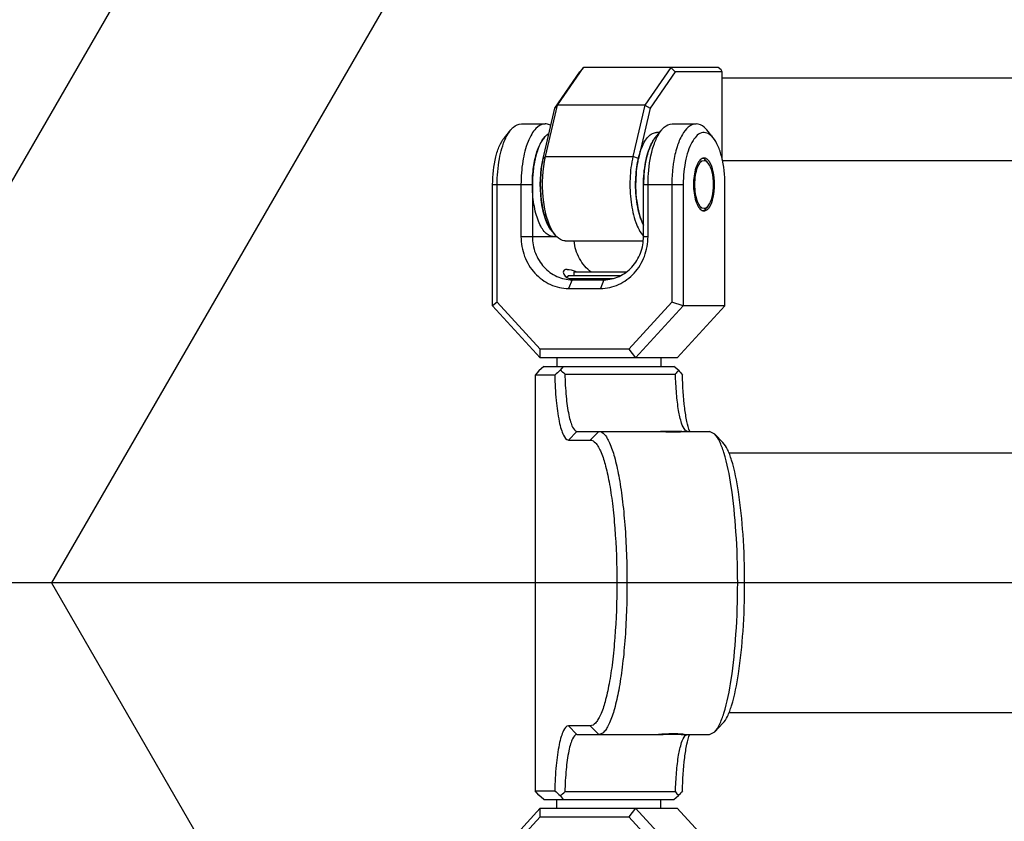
# Model space of a CAD drawing. Header units: millimetres. Extents: x -491 to 2059, y -393 to 795.
# Tile 128 of 256: x -190 to -179, y 67 to 76. Entities that reach past the tile are written whole.
import ezdxf

# ---------------------------------------------------------------- set-up
doc = ezdxf.new("R2010")
doc.units = ezdxf.units.MM
doc.header["$LTSCALE"] = 462.55
doc.layers.get('0').update_dxf_attribs({"linetype": 'CONTINUOUS'})
for name, color, linetype in [('2ND_ARM_V2_PITCH_ABL217', 7, 'CONTINUOUS'), ('A2200202_ABL225', 7, 'CONTINUOUS'), ('A2300201_ABL220', 7, 'CONTINUOUS'), ('A2400201_ABL276', 7, 'CONTINUOUS'), ('A2410102_ABL277', 7, 'CONTINUOUS'), ('CSHCS-BR-M4-12_203_PBL230', 7, 'CONTINUOUS'), ('DR1SM11A1001_ABL10', 7, 'CONTINUOUS'), ('DR1SM11P1003_PBL11', 7, 'CONTINUOUS'), ('FWSRM-D10-V4-E2-T2_5_PBL244', 7, 'CONTINUOUS'), ('M2200201_PBL226', 7, 'CONTINUOUS'), ('M2200301_PBL292', 7, 'CONTINUOUS'), ('M2300101_PBL218', 7, 'CONTINUOUS'), ('M2300101_PBL219', 7, 'CONTINUOUS'), ('M2300201_PBL221', 7, 'CONTINUOUS'), ('M2300301_PBL307', 7, 'CONTINUOUS'), ('M2300602_PBL242', 7, 'CONTINUOUS'), ('M2410102_PBL278', 7, 'CONTINUOUS'), ('new_view_13_VBL9', 7, 'CONTINUOUS'), ('WFM_0608_06_2_PBL227', 7, 'CONTINUOUS'), ('WFM_0608_06_2_PBL228', 7, 'CONTINUOUS'), ('WFM_0608_06_2_PBL301', 7, 'CONTINUOUS'), ('WFM_0608_06_2_PBL308', 7, 'CONTINUOUS')]:
    doc.layers.add(name, color=color, linetype=linetype)

# ---------------------------------------------------------------- blocks, each defined once
blk = doc.blocks.new('DR1SM11P1003_PBL11', base_point=(3427.1, 4535.258))
at = {"layer": 'DR1SM11P1003_PBL11', "color": 7}
for p, q in [((3087.235, 4808.319), (2989.047, 4638.254)), ((3106.308, 4786.955), (3012.752, 4624.912)), ((3012.752, 4624.912), (2981.344, 4624.912)), ((3012.752, 4624.912), (3106.308, 4462.868))]:
    blk.add_line(p, q, dxfattribs=at)
blk = doc.blocks.new('DR1SM11A1001_ABL10', base_point=(3427.1, 4535.26))
at = {"layer": 'DR1SM11P1003_PBL11'}
blk.add_blockref('DR1SM11P1003_PBL11', (3427.1, 4535.26), dxfattribs=at)
blk = doc.blocks.new('M2300101_PBL218', base_point=(3077.05, 4585.41))
at = {"layer": 'M2300101_PBL218', "color": 7}
for p, q in [((3069.15, 4598.91), (3063.65, 4592.91)), ((3069.13, 4597.91), (3069.15, 4598.91)), ((3069.15, 4598.91), (3084.95, 4598.91)), ((3080.15, 4598.91), (3079.37, 4597.91)), ((3085.65, 4592.91), (3080.15, 4598.91)), ((3084.95, 4598.91), (3090.45, 4592.91)), ((3069.13, 4597.91), (3064.17, 4592.5)), ((3069.13, 4597.91), (3079.37, 4597.91)), ((3084.33, 4592.5), (3079.37, 4597.91)), ((3063.65, 4578.91), (3063.65, 4592.91)), ((3063.65, 4592.91), (3064.17, 4592.5)), ((3064.17, 4578.91), (3064.17, 4592.5)), ((3084.33, 4592.5), (3085.65, 4592.91)), ((3084.33, 4592.5), (3084.33, 4578.91)), ((3085.65, 4592.91), (3085.65, 4578.91)), ((3085.65, 4592.91), (3090.45, 4592.91)), ((3090.45, 4578.91), (3090.45, 4592.91)), ((3076.08, 4590.91), (3072.42, 4590.91)), ((3076.48, 4589.91), (3072.82, 4589.91)), ((3066.92, 4584.91), (3066.92, 4578.91)), ((3068.23, 4584.91), (3068.23, 4578.91)), ((3081.06, 4578.91), (3081.06, 4584.91)), ((3081.58, 4578.91), (3081.58, 4584.91)), ((3065, 4573.51), (3065.74, 4572.61)), ((3082.42, 4573.51), (3083.16, 4572.61)), ((3089.09, 4573.51), (3088.35, 4572.61)), ((3069.72, 4571.91), (3066.97, 4571.91)), ((3087.13, 4571.91), (3084.38, 4571.91))]:
    blk.add_line(p, q, dxfattribs=at)
at = {"layer": 'M2300101_PBL218', "color": 2}
for p, q in [((3072.82, 4589.91), (3072.42, 4590.91)), ((3076.48, 4589.91), (3076.08, 4590.91)), ((3070.63, 4584.91), (3066.92, 4584.91)), ((3081.06, 4584.91), (3081.58, 4584.91)), ((3063.65, 4578.91), (3068.23, 4578.91)), ((3081.06, 4578.91), (3085.65, 4578.91))]:
    blk.add_line(p, q, dxfattribs=at)
at = {"layer": 'M2300101_PBL218', "color": 7}
for centre, radius, start, end in [((3073.2, 4587.8), 2.11, 100.6818, 102.8933), ((3082.86, 4578.9), 14.63, 179.966, 185.8232), ((3081.93, 4578.82), 13.7, 185.8607, 186.2114), ((3078.83, 4578.29), 10.54, 192.5592, 193.2238), ((3075.11, 4577.14), 6.65, 201.0841, 202.2191), ((3072.22, 4575.65), 3.39, 213.5347, 215.5441), ((3070.85, 4574.37), 1.51, 234.1746, 237.8617), ((3070.78, 4574.26), 1.38, 237.869, 241.4436)]:
    blk.add_arc(centre, radius, start, end, dxfattribs=at)
for points, knots in [([(3072.42, 4590.91), (3071.7, 4590.91), (3070.23, 4590.59), (3068.4, 4589.23), (3067.19, 4587.24), (3066.92, 4585.69), (3066.92, 4584.91)], [0, 0, 0, 0, 0.239879, 0.485783, 0.74001, 1, 1, 1, 1]), ([(3081.58, 4584.91), (3081.58, 4585.69), (3081.3, 4587.24), (3080.1, 4589.23), (3078.27, 4590.59), (3076.8, 4590.91), (3076.08, 4590.91)], [0, 0, 0, 0, 0.25999, 0.514217, 0.760121, 1, 1, 1, 1]), ([(3072.82, 4589.91), (3072.22, 4589.91), (3070.99, 4589.64), (3069.47, 4588.51), (3068.46, 4586.85), (3068.23, 4585.56), (3068.23, 4584.91)], [0, 0, 0, 0, 0.239879, 0.485783, 0.74001, 1, 1, 1, 1]), ([(3071.8, 4589.05), (3071.8, 4589.12), (3071.93, 4589.55), (3072.39, 4589.78), (3072.73, 4589.85)], [0, 0, 0, 0, 0.18324, 1, 1, 1, 1]), ([(3081.06, 4584.91), (3081.06, 4585.56), (3080.83, 4586.85), (3079.83, 4588.51), (3078.31, 4589.64), (3077.08, 4589.91), (3076.48, 4589.91)], [0, 0, 0, 0, 0.25999, 0.514217, 0.760121, 1, 1, 1, 1]), ([(3072.24, 4588.71), (3072.12, 4588.71), (3071.89, 4588.74), (3071.8, 4588.96), (3071.8, 4589.05)], [0, 0, 0, 0, 0.564831, 1, 1, 1, 1]), ([(3073.38, 4589.01), (3073.26, 4588.97), (3072.9, 4588.84), (3072.51, 4588.71), (3072.24, 4588.71)], [0, 0, 0, 0, 0.304386, 1, 1, 1, 1]), ([(3073.06, 4585.42), (3073.12, 4586.13), (3073.53, 4587.52), (3074.48, 4588.63), (3075.03, 4589.04)], [0, 0, 0, 0, 0.507826, 1, 1, 1, 1]), ([(3086.83, 4578.91), (3086.83, 4579.56), (3086.93, 4580.48), (3087.35, 4581.48), (3087.65, 4581.82), (3087.81, 4581.9)], [0, 0, 0, 0, 0.601846, 0.833243, 1, 1, 1, 1]), ([(3088.68, 4581.52), (3088.9, 4581.19), (3089.18, 4580.31), (3089.27, 4579.41), (3089.27, 4578.91)], [0, 0, 0, 0, 0.441622, 1, 1, 1, 1]), ([(3065, 4573.51), (3064.77, 4573.79), (3064.37, 4574.51), (3063.8, 4576.31), (3063.65, 4577.84), (3063.65, 4578.91)], [0, 0, 0, 0, 0.192445, 0.431857, 1, 1, 1, 1]), ([(3065.16, 4573.56), (3064.8, 4574.32), (3064.32, 4576.1), (3064.17, 4577.92), (3064.17, 4578.91)], [0, 0, 0, 0, 0.458761, 1, 1, 1, 1]), ([(3066.92, 4578.91), (3066.92, 4578.7), (3066.93, 4577.85), (3067.01, 4577.01), (3067.1, 4576.39)], [0, 0, 0, 0, 0.254229, 1, 1, 1, 1]), ([(3081.95, 4574.27), (3081.63, 4574.92), (3081.2, 4576.47), (3081.06, 4578.05), (3081.06, 4578.91)], [0, 0, 0, 0, 0.457173, 1, 1, 1, 1]), ([(3082.24, 4574.39), (3082.13, 4574.72), (3081.72, 4576.19), (3081.58, 4577.73), (3081.58, 4578.91)], [0, 0, 0, 0, 0.227413, 1, 1, 1, 1]), ([(3084.33, 4578.91), (3084.33, 4578.02), (3084.46, 4576.33), (3084.93, 4574.37), (3085.53, 4573.12), (3086.09, 4572.32), (3086.73, 4571.91), (3087.13, 4571.91)], [0, 0, 0, 0, 0.33547, 0.628879, 0.749766, 0.850615, 1, 1, 1, 1]), ([(3085.65, 4578.91), (3085.65, 4577.94), (3085.77, 4576.54), (3086.26, 4574.83), (3086.77, 4573.71), (3087.6, 4572.8), (3088.6, 4572.99), (3088.93, 4573.32), (3089.09, 4573.51)], [0, 0, 0, 0, 0.361434, 0.518775, 0.650721, 0.831337, 0.90722, 1, 1, 1, 1]), ([(3087.81, 4575.92), (3087.65, 4576), (3087.35, 4576.34), (3086.93, 4577.34), (3086.83, 4578.26), (3086.83, 4578.91)], [0, 0, 0, 0, 0.166757, 0.398154, 1, 1, 1, 1]), ([(3089.27, 4578.91), (3089.27, 4578.41), (3089.18, 4577.51), (3088.9, 4576.63), (3088.68, 4576.3)], [0, 0, 0, 0, 0.558378, 1, 1, 1, 1]), ([(3089.09, 4573.51), (3089.32, 4573.79), (3089.72, 4574.51), (3090.3, 4576.31), (3090.45, 4577.84), (3090.45, 4578.91)], [0, 0, 0, 0, 0.192445, 0.431857, 1, 1, 1, 1]), ([(3068.32, 4577.34), (3068.33, 4577.22), (3068.38, 4576.77), (3068.46, 4576.32), (3068.54, 4575.99)], [0, 0, 0, 0, 0.257366, 1, 1, 1, 1]), ([(3067.1, 4576.39), (3067.2, 4575.77), (3067.46, 4574.64), (3068.08, 4573.01), (3069.05, 4571.91), (3069.72, 4571.91)], [0, 0, 0, 0, 0.343988, 0.63081, 1, 1, 1, 1]), ([(3068.56, 4575.87), (3068.59, 4575.77), (3068.68, 4575.39), (3068.8, 4575.02), (3068.91, 4574.75)], [0, 0, 0, 0, 0.262648, 1, 1, 1, 1]), ([(3068.95, 4574.62), (3068.99, 4574.54), (3069.11, 4574.25), (3069.26, 4573.97), (3069.39, 4573.77)], [0, 0, 0, 0, 0.268608, 1, 1, 1, 1]), ([(3069.46, 4573.68), (3069.5, 4573.62), (3069.65, 4573.43), (3069.82, 4573.25), (3069.97, 4573.15)], [0, 0, 0, 0, 0.273183, 1, 1, 1, 1]), ([(3082.42, 4573.51), (3082.37, 4573.57), (3082.19, 4573.8), (3082.05, 4574.06), (3081.95, 4574.27)], [0, 0, 0, 0, 0.229573, 1, 1, 1, 1]), ([(3082.57, 4573.56), (3082.54, 4573.63), (3082.42, 4573.9), (3082.32, 4574.17), (3082.24, 4574.39)], [0, 0, 0, 0, 0.238573, 1, 1, 1, 1]), ([(3065.74, 4572.61), (3065.69, 4572.68), (3065.47, 4572.98), (3065.28, 4573.3), (3065.16, 4573.56)], [0, 0, 0, 0, 0.228344, 1, 1, 1, 1]), ([(3066.97, 4571.91), (3066.86, 4571.91), (3066.38, 4571.98), (3065.98, 4572.33), (3065.74, 4572.61)], [0, 0, 0, 0, 0.221512, 1, 1, 1, 1]), ([(3083.16, 4572.61), (3083.1, 4572.68), (3082.88, 4572.98), (3082.7, 4573.3), (3082.57, 4573.56)], [0, 0, 0, 0, 0.228344, 1, 1, 1, 1]), ([(3084.38, 4571.91), (3084.27, 4571.91), (3083.79, 4571.98), (3083.4, 4572.33), (3083.16, 4572.61)], [0, 0, 0, 0, 0.221512, 1, 1, 1, 1]), ([(3087.13, 4571.91), (3087.24, 4571.91), (3087.72, 4571.98), (3088.11, 4572.33), (3088.35, 4572.61)], [0, 0, 0, 0, 0.221512, 1, 1, 1, 1]), ([(3069.72, 4571.91), (3069.88, 4571.91), (3070.1, 4571.96), (3070.3, 4572.06), (3070.35, 4572.09)], [0, 0, 0, 0, 0.735504, 1, 1, 1, 1])]:
    blk.add_open_spline(points, degree=3, knots=knots, dxfattribs=at)
for points in [[(3072.81, 4589.87), (3072.96, 4589.9), (3073.12, 4589.91), (3073.27, 4589.91)], [(3087.81, 4581.9), (3087.84, 4581.92), (3087.87, 4581.93), (3087.9, 4581.94)], [(3087.9, 4581.94), (3087.95, 4581.95), (3088, 4581.96), (3088.05, 4581.96)], [(3088.05, 4581.96), (3088.16, 4581.96), (3088.28, 4581.92), (3088.38, 4581.85)], [(3088.38, 4581.85), (3088.4, 4581.83), (3088.43, 4581.81), (3088.46, 4581.79)], [(3088.46, 4581.79), (3088.54, 4581.71), (3088.61, 4581.62), (3088.68, 4581.52)], [(3087.9, 4575.88), (3087.87, 4575.89), (3087.84, 4575.91), (3087.81, 4575.92)], [(3088.38, 4575.97), (3088.28, 4575.91), (3088.16, 4575.86), (3088.05, 4575.86)], [(3088.46, 4576.04), (3088.43, 4576.02), (3088.4, 4575.99), (3088.38, 4575.97)], [(3088.68, 4576.3), (3088.61, 4576.2), (3088.54, 4576.11), (3088.46, 4576.04)], [(3088.05, 4575.86), (3088, 4575.86), (3087.95, 4575.87), (3087.9, 4575.88)]]:
    blk.add_open_spline(points, degree=3, dxfattribs=at)
blk = doc.blocks.new('M2300101_PBL219', base_point=(3077.05, 4664.41))
at = {"layer": 'M2300101_PBL219', "color": 7}
for p, q in [((3065, 4676.31), (3065.74, 4677.21)), ((3066.97, 4677.91), (3069.72, 4677.91)), ((3082.42, 4676.31), (3083.16, 4677.21)), ((3084.38, 4677.91), (3087.13, 4677.91)), ((3089.09, 4676.31), (3088.35, 4677.21)), ((3063.65, 4656.91), (3063.65, 4670.91)), ((3064.17, 4657.33), (3064.17, 4670.91)), ((3066.92, 4670.91), (3066.92, 4664.91)), ((3068.23, 4670.91), (3068.23, 4664.91)), ((3081.06, 4664.91), (3081.06, 4670.91)), ((3081.58, 4664.91), (3081.58, 4670.91)), ((3084.33, 4670.91), (3084.33, 4657.33)), ((3085.65, 4670.91), (3085.65, 4656.91)), ((3090.45, 4656.91), (3090.45, 4670.91)), ((3072.42, 4658.91), (3076.08, 4658.91)), ((3072.82, 4659.91), (3076.48, 4659.91)), ((3064.17, 4657.33), (3063.65, 4656.91)), ((3063.65, 4656.91), (3069.15, 4650.91)), ((3064.17, 4657.33), (3069.13, 4651.91)), ((3079.37, 4651.91), (3084.33, 4657.33)), ((3080.15, 4650.91), (3085.65, 4656.91)), ((3085.65, 4656.91), (3084.33, 4657.33)), ((3090.45, 4656.91), (3084.95, 4650.91)), ((3090.45, 4656.91), (3085.65, 4656.91)), ((3069.15, 4650.91), (3069.13, 4651.91)), ((3079.37, 4651.91), (3069.13, 4651.91)), ((3084.95, 4650.91), (3069.15, 4650.91)), ((3079.37, 4651.91), (3080.15, 4650.91))]:
    blk.add_line(p, q, dxfattribs=at)
at = {"layer": 'M2300101_PBL219', "color": 2}
for p, q in [((3063.65, 4670.91), (3068.23, 4670.91)), ((3081.06, 4670.91), (3085.65, 4670.91)), ((3066.92, 4664.91), (3070.63, 4664.91)), ((3081.06, 4664.91), (3081.58, 4664.91)), ((3072.82, 4659.91), (3072.42, 4658.91)), ((3076.48, 4659.91), (3076.08, 4658.91))]:
    blk.add_line(p, q, dxfattribs=at)
at = {"layer": 'M2300101_PBL219', "color": 7}
for centre, radius, start, end in [((3072.22, 4674.18), 3.39, 144.4596, 146.468), ((3070.85, 4675.45), 1.51, 122.1307, 125.8332), ((3070.78, 4675.57), 1.38, 118.5563, 122.123), ((3075.11, 4672.69), 6.65, 157.788, 158.9133), ((3078.83, 4671.54), 10.54, 166.785, 167.43), ((3082.86, 4670.92), 14.63, 174.1667, 180.0342), ((3081.93, 4671.01), 13.7, 173.7936, 174.1289), ((3073.2, 4662.03), 2.11, 257.1081, 259.3183)]:
    blk.add_arc(centre, radius, start, end, dxfattribs=at)
for points, knots in [([(3065.16, 4676.26), (3065.2, 4676.35), (3065.37, 4676.68), (3065.57, 4677), (3065.74, 4677.21)], [0, 0, 0, 0, 0.272057, 1, 1, 1, 1]), ([(3065.74, 4677.21), (3065.83, 4677.32), (3066.16, 4677.67), (3066.63, 4677.91), (3066.97, 4677.91)], [0, 0, 0, 0, 0.293984, 1, 1, 1, 1]), ([(3069.72, 4677.91), (3069.32, 4677.91), (3068.68, 4677.51), (3068.11, 4676.7), (3067.52, 4675.45), (3067.04, 4673.49), (3066.92, 4671.81), (3066.92, 4670.91)], [0, 0, 0, 0, 0.149385, 0.250234, 0.371121, 0.66453, 1, 1, 1, 1]), ([(3070.35, 4677.73), (3070.3, 4677.76), (3070.1, 4677.86), (3069.88, 4677.91), (3069.72, 4677.91)], [0, 0, 0, 0, 0.264496, 1, 1, 1, 1]), ([(3082.57, 4676.26), (3082.62, 4676.35), (3082.78, 4676.68), (3082.99, 4677), (3083.16, 4677.21)], [0, 0, 0, 0, 0.272057, 1, 1, 1, 1]), ([(3083.16, 4677.21), (3083.25, 4677.32), (3083.57, 4677.67), (3084.04, 4677.91), (3084.38, 4677.91)], [0, 0, 0, 0, 0.293984, 1, 1, 1, 1]), ([(3087.13, 4677.91), (3086.46, 4677.91), (3085.49, 4676.81), (3084.87, 4675.18), (3084.61, 4674.05), (3084.52, 4673.44)], [0, 0, 0, 0, 0.36919, 0.656012, 1, 1, 1, 1]), ([(3088.35, 4677.21), (3088.26, 4677.32), (3087.94, 4677.67), (3087.47, 4677.91), (3087.13, 4677.91)], [0, 0, 0, 0, 0.293984, 1, 1, 1, 1]), ([(3063.65, 4670.91), (3063.65, 4671.98), (3063.8, 4673.51), (3064.37, 4675.31), (3064.77, 4676.03), (3065, 4676.31)], [0, 0, 0, 0, 0.568143, 0.807555, 1, 1, 1, 1]), ([(3064.17, 4670.91), (3064.17, 4671.9), (3064.32, 4673.72), (3064.8, 4675.5), (3065.16, 4676.26)], [0, 0, 0, 0, 0.541239, 1, 1, 1, 1]), ([(3069.39, 4676.05), (3069.35, 4675.99), (3069.18, 4675.72), (3069.05, 4675.43), (3068.95, 4675.2)], [0, 0, 0, 0, 0.231447, 1, 1, 1, 1]), ([(3069.97, 4676.68), (3069.92, 4676.64), (3069.73, 4676.49), (3069.57, 4676.3), (3069.46, 4676.15)], [0, 0, 0, 0, 0.228446, 1, 1, 1, 1]), ([(3081.95, 4675.56), (3081.98, 4675.63), (3082.12, 4675.89), (3082.28, 4676.14), (3082.42, 4676.31)], [0, 0, 0, 0, 0.270814, 1, 1, 1, 1]), ([(3082.24, 4675.44), (3082.27, 4675.51), (3082.37, 4675.79), (3082.48, 4676.06), (3082.57, 4676.26)], [0, 0, 0, 0, 0.261307, 1, 1, 1, 1]), ([(3089.09, 4676.31), (3088.93, 4676.5), (3088.6, 4676.83), (3087.6, 4677.03), (3086.77, 4676.12), (3086.26, 4674.99), (3085.77, 4673.29), (3085.65, 4671.89), (3085.65, 4670.91)], [0, 0, 0, 0, 0.09278, 0.168663, 0.349279, 0.481225, 0.638566, 1, 1, 1, 1]), ([(3090.45, 4670.91), (3090.45, 4671.98), (3090.3, 4673.51), (3089.72, 4675.31), (3089.32, 4676.03), (3089.09, 4676.31)], [0, 0, 0, 0, 0.568143, 0.807555, 1, 1, 1, 1]), ([(3068.91, 4675.08), (3068.87, 4674.99), (3068.74, 4674.62), (3068.63, 4674.24), (3068.56, 4673.95)], [0, 0, 0, 0, 0.236885, 1, 1, 1, 1]), ([(3081.06, 4670.91), (3081.06, 4671.77), (3081.2, 4673.36), (3081.63, 4674.91), (3081.95, 4675.56)], [0, 0, 0, 0, 0.542827, 1, 1, 1, 1]), ([(3081.58, 4670.91), (3081.58, 4671.32), (3081.64, 4672.85), (3081.88, 4674.38), (3082.24, 4675.44)], [0, 0, 0, 0, 0.267024, 1, 1, 1, 1]), ([(3068.54, 4673.83), (3068.51, 4673.73), (3068.42, 4673.28), (3068.35, 4672.83), (3068.32, 4672.49)], [0, 0, 0, 0, 0.242025, 1, 1, 1, 1]), ([(3087.81, 4673.9), (3087.65, 4673.82), (3087.35, 4673.48), (3086.93, 4672.48), (3086.83, 4671.56), (3086.83, 4670.91)], [0, 0, 0, 0, 0.166757, 0.398154, 1, 1, 1, 1]), ([(3084.52, 4673.44), (3084.49, 4673.23), (3084.38, 4672.4), (3084.33, 4671.55), (3084.33, 4670.91)], [0, 0, 0, 0, 0.243846, 1, 1, 1, 1]), ([(3089.27, 4670.91), (3089.27, 4671.41), (3089.18, 4672.31), (3088.9, 4673.19), (3088.68, 4673.52)], [0, 0, 0, 0, 0.55835, 1, 1, 1, 1]), ([(3086.83, 4670.91), (3086.83, 4670.26), (3086.93, 4669.34), (3087.35, 4668.34), (3087.65, 4668), (3087.81, 4667.92)], [0, 0, 0, 0, 0.601846, 0.833243, 1, 1, 1, 1]), ([(3088.68, 4668.3), (3088.9, 4668.63), (3089.18, 4669.51), (3089.27, 4670.41), (3089.27, 4670.91)], [0, 0, 0, 0, 0.441622, 1, 1, 1, 1]), ([(3066.92, 4664.91), (3066.92, 4664.13), (3067.19, 4662.58), (3068.4, 4660.59), (3070.23, 4659.23), (3071.7, 4658.91), (3072.42, 4658.91)], [0, 0, 0, 0, 0.25999, 0.514217, 0.760121, 1, 1, 1, 1]), ([(3068.23, 4664.91), (3068.23, 4664.26), (3068.46, 4662.97), (3069.47, 4661.31), (3070.99, 4660.18), (3072.22, 4659.91), (3072.82, 4659.91)], [0, 0, 0, 0, 0.25999, 0.514217, 0.760121, 1, 1, 1, 1]), ([(3076.08, 4658.91), (3076.8, 4658.91), (3078.27, 4659.23), (3080.1, 4660.59), (3081.3, 4662.58), (3081.58, 4664.13), (3081.58, 4664.91)], [0, 0, 0, 0, 0.239879, 0.485783, 0.74001, 1, 1, 1, 1]), ([(3076.48, 4659.91), (3077.08, 4659.91), (3078.31, 4660.18), (3079.83, 4661.31), (3080.83, 4662.97), (3081.06, 4664.26), (3081.06, 4664.91)], [0, 0, 0, 0, 0.239879, 0.485783, 0.74001, 1, 1, 1, 1]), ([(3075.03, 4660.78), (3074.48, 4661.2), (3073.53, 4662.31), (3073.12, 4663.7), (3073.06, 4664.41)], [0, 0, 0, 0, 0.492174, 1, 1, 1, 1]), ([(3072.24, 4661.11), (3072.12, 4661.11), (3071.89, 4661.08), (3071.8, 4660.87), (3071.8, 4660.78)], [0, 0, 0, 0, 0.564832, 1, 1, 1, 1]), ([(3071.8, 4660.78), (3071.8, 4660.7), (3071.93, 4660.27), (3072.39, 4660.05), (3072.73, 4659.97)], [0, 0, 0, 0, 0.183238, 1, 1, 1, 1]), ([(3072.24, 4661.11), (3072.31, 4661.11), (3072.71, 4661.07), (3073.08, 4660.92), (3073.38, 4660.81)], [0, 0, 0, 0, 0.19295, 1, 1, 1, 1])]:
    blk.add_open_spline(points, degree=3, knots=knots, dxfattribs=at)
for points in [[(3087.9, 4673.94), (3087.87, 4673.93), (3087.84, 4673.92), (3087.81, 4673.9)], [(3088.05, 4673.96), (3088, 4673.96), (3087.95, 4673.95), (3087.9, 4673.94)], [(3088.38, 4673.85), (3088.28, 4673.92), (3088.16, 4673.96), (3088.05, 4673.96)], [(3088.46, 4673.79), (3088.43, 4673.81), (3088.4, 4673.83), (3088.38, 4673.85)], [(3088.68, 4673.52), (3088.61, 4673.62), (3088.54, 4673.71), (3088.46, 4673.79)], [(3088.05, 4667.86), (3088.16, 4667.86), (3088.28, 4667.91), (3088.38, 4667.97)], [(3088.38, 4667.97), (3088.4, 4667.99), (3088.43, 4668.02), (3088.46, 4668.04)], [(3088.46, 4668.04), (3088.54, 4668.11), (3088.61, 4668.2), (3088.68, 4668.3)], [(3087.81, 4667.92), (3087.84, 4667.91), (3087.87, 4667.89), (3087.9, 4667.88)], [(3087.9, 4667.88), (3087.95, 4667.87), (3088, 4667.86), (3088.05, 4667.86)], [(3072.81, 4659.95), (3072.96, 4659.92), (3073.12, 4659.91), (3073.27, 4659.91)]]:
    blk.add_open_spline(points, degree=3, dxfattribs=at)
blk = doc.blocks.new('CSHCS-BR-M4-12_203_PBL230', base_point=(3076.05, 4660.61))
at = {"layer": 'CSHCS-BR-M4-12_203_PBL230', "color": 7}
for p, q in [((3073.05, 4660.41), (3073.05, 4660.81)), ((3073.05, 4660.81), (3079.05, 4660.81))]:
    blk.add_line(p, q, dxfattribs=at)
blk = doc.blocks.new('M2300602_PBL242', base_point=(3088.05, 4670.91))
at = {"layer": 'M2300602_PBL242', "color": 7}
for p, q in [((3088.53, 4673.39), (3088.3, 4673.66)), ((3088.53, 4668.44), (3088.3, 4668.17))]:
    blk.add_line(p, q, dxfattribs=at)
for points, knots in [([(3088.05, 4673.66), (3087.67, 4673.66), (3087.22, 4672.89), (3087, 4671.94), (3086.92, 4670.91), (3087, 4669.89), (3087.22, 4668.94), (3087.67, 4668.16), (3088.05, 4668.16)], [0, 0, 0, 0, 0.180664, 0.329667, 0.5, 0.670333, 0.819336, 1, 1, 1, 1]), ([(3088.3, 4673.66), (3088.28, 4673.68), (3088.19, 4673.78), (3088.09, 4673.86), (3088.01, 4673.9)], [0, 0, 0, 0, 0.276261, 1, 1, 1, 1]), ([(3088.53, 4673.39), (3088.51, 4673.41), (3088.43, 4673.49), (3088.34, 4673.57), (3088.27, 4673.61)], [0, 0, 0, 0, 0.275292, 1, 1, 1, 1]), ([(3088.53, 4668.44), (3088.76, 4668.72), (3089.06, 4669.57), (3089.2, 4670.91), (3089.06, 4672.26), (3088.76, 4673.1), (3088.53, 4673.39)], [0, 0, 0, 0, 0.215231, 0.5, 0.784769, 1, 1, 1, 1]), ([(3088.01, 4667.92), (3088.03, 4667.93), (3088.15, 4668), (3088.24, 4668.09), (3088.3, 4668.17)], [0, 0, 0, 0, 0.226945, 1, 1, 1, 1]), ([(3088.27, 4668.22), (3088.34, 4668.26), (3088.43, 4668.33), (3088.51, 4668.41), (3088.53, 4668.44)], [0, 0, 0, 0, 0.724708, 1, 1, 1, 1])]:
    blk.add_open_spline(points, degree=3, knots=knots, dxfattribs=at)
for points in [[(3088.01, 4673.9), (3087.97, 4673.92), (3087.94, 4673.93), (3087.9, 4673.94)], [(3088.27, 4673.61), (3088.2, 4673.64), (3088.12, 4673.66), (3088.05, 4673.66)], [(3088.05, 4668.16), (3088.12, 4668.16), (3088.2, 4668.18), (3088.27, 4668.22)], [(3087.9, 4667.88), (3087.94, 4667.89), (3087.97, 4667.9), (3088.01, 4667.92)]]:
    blk.add_open_spline(points, degree=3, dxfattribs=at)
blk = doc.blocks.new('FWSRM-D10-V4-E2-T2_5_PBL244', base_point=(3075.3, 4660.24))
at = {"layer": 'FWSRM-D10-V4-E2-T2_5_PBL244', "color": 7}
for p, q in [((3072.19, 4660.21), (3072.4, 4660.41)), ((3072.4, 4660.41), (3078.4, 4660.41)), ((3072.48, 4660.06), (3077.53, 4660.06))]:
    blk.add_line(p, q, dxfattribs=at)
blk = doc.blocks.new('2ND_ARM_V2_PITCH_ABL217', base_point=(3077.05, 4624.91))
at = {"layer": 'CSHCS-BR-M4-12_203_PBL230'}
blk.add_blockref('CSHCS-BR-M4-12_203_PBL230', (3076.05, 4660.61), dxfattribs=at)
at = {"layer": 'FWSRM-D10-V4-E2-T2_5_PBL244'}
blk.add_blockref('FWSRM-D10-V4-E2-T2_5_PBL244', (3075.3, 4660.24), dxfattribs=at)
at = {"layer": 'M2300101_PBL218'}
blk.add_blockref('M2300101_PBL218', (3077.05, 4585.41), dxfattribs=at)
at = {"layer": 'M2300101_PBL219'}
blk.add_blockref('M2300101_PBL219', (3077.05, 4664.41), dxfattribs=at)
at = {"layer": 'M2300602_PBL242'}
blk.add_blockref('M2300602_PBL242', (3088.05, 4670.91), dxfattribs=at)
blk = doc.blocks.new('M2300201_PBL221', base_point=(3079.64, 4674.41))
at = {"layer": 'M2300201_PBL221', "color": 7}
for p, q in [((3070.81, 4679.72), (3073.72, 4683.91)), ((3071.12, 4680.08), (3074.12, 4684.41)), ((3074.12, 4684.41), (3073.72, 4683.91)), ((3089.69, 4684.41), (3074.12, 4684.41)), ((3084.2, 4684.41), (3081.2, 4680.08)), ((3084.72, 4683.91), (3081.81, 4679.72)), ((3084.2, 4684.41), (3084.72, 4683.91)), ((3090.15, 4683.91), (3084.72, 4683.91)), ((3090.02, 4684.16), (3089.69, 4684.41)), ((3090.15, 4683.91), (3090.02, 4684.16)), ((3090.15, 4673.78), (3090.15, 4683.91)), ((3069.47, 4673.91), (3070.81, 4679.72)), ((3069.76, 4674.16), (3071.12, 4680.08)), ((3071.12, 4680.08), (3070.81, 4679.72)), ((3081.2, 4680.08), (3071.12, 4680.08)), ((3081.2, 4680.08), (3079.84, 4674.16)), ((3081.81, 4679.72), (3080.47, 4673.91)), ((3081.2, 4680.08), (3081.81, 4679.72)), ((3070.5, 4665.51), (3070.87, 4665.06)), ((3072.01, 4664.41), (3081, 4664.41))]:
    blk.add_line(p, q, dxfattribs=at)
at = {"layer": 'M2300201_PBL221', "color": 2}
for p, q in [((3069.47, 4673.91), (3069.76, 4674.16)), ((3069.76, 4674.16), (3079.84, 4674.16)), ((3080.47, 4673.91), (3079.84, 4674.16))]:
    blk.add_line(p, q, dxfattribs=at)
at = {"layer": 'M2300201_PBL221', "color": 7}
for centre, radius, start, end in [((3090.74, 4671.54), 10.54, 166.9969, 167.431), ((3094.75, 4670.92), 14.6, 174.1544, 180.0377), ((3093.84, 4671), 13.69, 173.7812, 174.1126), ((3094.77, 4670.9), 14.63, 179.9623, 185.823), ((3093.85, 4670.82), 13.7, 185.8638, 186.2147), ((3090.74, 4670.28), 10.54, 192.5575, 193.2219), ((3087.02, 4669.14), 6.65, 201.0879, 202.2218)]:
    blk.add_arc(centre, radius, start, end, dxfattribs=at)
for points, knots in [([(3070.5, 4665.51), (3070.14, 4665.95), (3069.6, 4667.16), (3069.03, 4669.98), (3069.11, 4672.36), (3069.47, 4673.91)], [0, 0, 0, 0, 0.194752, 0.448692, 1, 1, 1, 1]), ([(3070.56, 4665.51), (3070.25, 4666.04), (3069.77, 4667.34), (3069.29, 4670.25), (3069.4, 4672.63), (3069.76, 4674.16)], [0, 0, 0, 0, 0.20858, 0.464204, 1, 1, 1, 1]), ([(3079.84, 4674.16), (3079.64, 4673.31), (3079.43, 4671.55), (3079.54, 4668.96), (3080.02, 4666.7), (3080.65, 4665.39), (3081.06, 4664.95)], [0, 0, 0, 0, 0.273614, 0.557375, 0.810125, 1, 1, 1, 1]), ([(3080.45, 4673.83), (3080.43, 4673.73), (3080.34, 4673.28), (3080.27, 4672.83), (3080.23, 4672.49)], [0, 0, 0, 0, 0.241742, 1, 1, 1, 1]), ([(3080.23, 4669.34), (3080.24, 4669.22), (3080.3, 4668.77), (3080.38, 4668.32), (3080.45, 4667.99)], [0, 0, 0, 0, 0.257257, 1, 1, 1, 1]), ([(3080.48, 4667.87), (3080.5, 4667.77), (3080.6, 4667.39), (3080.72, 4667.02), (3080.82, 4666.75)], [0, 0, 0, 0, 0.262682, 1, 1, 1, 1]), ([(3072.01, 4664.41), (3071.91, 4664.41), (3071.46, 4664.48), (3071.09, 4664.8), (3070.87, 4665.06)], [0, 0, 0, 0, 0.221513, 1, 1, 1, 1])]:
    blk.add_open_spline(points, degree=3, knots=knots, dxfattribs=at)
for points in [[(3080.87, 4666.62), (3080.92, 4666.49), (3080.99, 4666.35), (3081.05, 4666.22)], [(3070.87, 4665.06), (3070.76, 4665.2), (3070.65, 4665.36), (3070.56, 4665.51)]]:
    blk.add_open_spline(points, degree=3, dxfattribs=at)
blk = doc.blocks.new('WFM_0608_06_2_PBL301', base_point=(3069.63, 4670.85))
at = {"layer": 'WFM_0608_06_2_PBL301', "color": 7}
blk.add_line((3070.63, 4664.91), (3071.04, 4664.91), dxfattribs=at)
for centre, radius, start, end in [((3079.84, 4671.52), 10.64, 166.9796, 167.4381), ((3079.55, 4671.58), 10.35, 166.3067, 166.9806), ((3082.92, 4671), 13.77, 173.7815, 174.1263), ((3083.69, 4670.92), 14.54, 174.1533, 180.0514), ((3083.89, 4670.91), 14.74, 179.9888, 185.8091), ((3082.92, 4670.83), 13.77, 185.8764, 186.2103), ((3079.79, 4670.29), 10.59, 192.5697, 193.2113), ((3076.06, 4669.15), 6.68, 201.0936, 202.2119), ((3073.06, 4667.6), 3.3, 213.511, 216.878), ((3072.81, 4667.41), 2.99, 216.9214, 217.646), ((3072.75, 4667.36), 2.91, 217.6468, 218.2252), ((3072.65, 4667.29), 2.79, 218.2196, 219.6052)]:
    blk.add_arc(centre, radius, start, end, dxfattribs=at)
for points, knots in [([(3068.23, 4670.91), (3068.23, 4671.58), (3068.32, 4672.86), (3068.63, 4674.37), (3069.02, 4675.4), (3069.42, 4676.14), (3069.82, 4676.61), (3070.13, 4676.78)], [0, 0, 0, 0, 0.31527, 0.60064, 0.72435, 0.832461, 1, 1, 1, 1]), ([(3069.45, 4673.83), (3069.43, 4673.72), (3069.34, 4673.28), (3069.27, 4672.83), (3069.23, 4672.49)], [0, 0, 0, 0, 0.242103, 1, 1, 1, 1]), ([(3070.63, 4664.91), (3070.47, 4664.91), (3070.12, 4665.01), (3069.66, 4665.38), (3069.26, 4665.95), (3068.9, 4666.7), (3068.61, 4667.61), (3068.32, 4669.02), (3068.23, 4670.14), (3068.23, 4670.91)], [0, 0, 0, 0, 0.069976, 0.151975, 0.252472, 0.372933, 0.511804, 0.66574, 1, 1, 1, 1]), ([(3069.23, 4669.34), (3069.25, 4669.22), (3069.3, 4668.77), (3069.38, 4668.32), (3069.45, 4667.99)], [0, 0, 0, 0, 0.257273, 1, 1, 1, 1]), ([(3069.48, 4667.87), (3069.5, 4667.77), (3069.6, 4667.39), (3069.72, 4667.02), (3069.82, 4666.75)], [0, 0, 0, 0, 0.262719, 1, 1, 1, 1]), ([(3069.87, 4666.62), (3069.9, 4666.55), (3070.03, 4666.25), (3070.18, 4665.97), (3070.31, 4665.77)], [0, 0, 0, 0, 0.268638, 1, 1, 1, 1])]:
    blk.add_open_spline(points, degree=3, knots=knots, dxfattribs=at)
blk = doc.blocks.new('M2300301_PBL307', base_point=(3153.48, 4678.41))
at = {"layer": 'M2300301_PBL307', "color": 7}
for p, q in [((3207.28, 4683.18), (3090.15, 4683.18)), ((3216.81, 4673.65), (3090.17, 4673.65))]:
    blk.add_line(p, q, dxfattribs=at)
blk = doc.blocks.new('WFM_0608_06_2_PBL308', base_point=(3081.53, 4671.56))
at = {"layer": 'WFM_0608_06_2_PBL308', "color": 7}
blk.add_line((3082.91, 4676.91), (3082.55, 4676.91), dxfattribs=at)
for centre, radius, start, end in [((3084.97, 4674.23), 3.3, 143.1037, 146.4901), ((3084.73, 4674.41), 2.99, 142.3316, 143.0599), ((3084.66, 4674.47), 2.9, 141.7555, 142.3307), ((3084.56, 4674.54), 2.78, 140.3959, 141.7609), ((3087.97, 4672.67), 6.68, 157.7823, 158.9112), ((3091.7, 4671.53), 10.59, 166.7805, 167.4424), ((3094.84, 4671), 13.77, 173.7844, 174.1332), ((3095.61, 4670.92), 14.54, 174.16, 180.0512)]:
    blk.add_arc(centre, radius, start, end, dxfattribs=at)
for points, knots in [([(3080.15, 4670.91), (3080.15, 4671.68), (3080.23, 4672.8), (3080.53, 4674.22), (3080.82, 4675.12), (3081.17, 4675.87), (3081.58, 4676.44), (3082.04, 4676.82), (3082.39, 4676.91), (3082.55, 4676.91)], [0, 0, 0, 0, 0.334259, 0.488194, 0.627066, 0.747527, 0.848025, 0.930024, 1, 1, 1, 1]), ([(3082.22, 4676.05), (3082.2, 4676.01), (3082.09, 4675.85), (3082, 4675.67), (3081.94, 4675.54)], [0, 0, 0, 0, 0.23759, 1, 1, 1, 1]), ([(3081.74, 4675.08), (3081.7, 4674.99), (3081.57, 4674.62), (3081.46, 4674.24), (3081.39, 4673.95)], [0, 0, 0, 0, 0.236864, 1, 1, 1, 1]), ([(3081.94, 4675.54), (3081.92, 4675.51), (3081.87, 4675.4), (3081.82, 4675.29), (3081.79, 4675.2)], [0, 0, 0, 0, 0.243837, 1, 1, 1, 1]), ([(3081.37, 4673.83), (3081.34, 4673.72), (3081.25, 4673.28), (3081.19, 4672.83), (3081.15, 4672.49)], [0, 0, 0, 0, 0.242106, 1, 1, 1, 1]), ([(3081.06, 4666.2), (3080.91, 4666.51), (3080.64, 4667.19), (3080.25, 4668.76), (3080.15, 4670.04), (3080.15, 4670.91)], [0, 0, 0, 0, 0.212289, 0.456056, 1, 1, 1, 1])]:
    blk.add_open_spline(points, degree=3, knots=knots, dxfattribs=at)
blk = doc.blocks.new('A2300201_ABL220', base_point=(3142.52, 4674.41))
at = {"layer": 'M2300201_PBL221'}
blk.add_blockref('M2300201_PBL221', (3079.64, 4674.41), dxfattribs=at)
at = {"layer": 'M2300301_PBL307'}
blk.add_blockref('M2300301_PBL307', (3153.48, 4678.41), dxfattribs=at)
at = {"layer": 'WFM_0608_06_2_PBL301'}
blk.add_blockref('WFM_0608_06_2_PBL301', (3069.63, 4670.85), dxfattribs=at)
at = {"layer": 'WFM_0608_06_2_PBL308'}
blk.add_blockref('WFM_0608_06_2_PBL308', (3081.53, 4671.56), dxfattribs=at)
blk = doc.blocks.new('M2200201_PBL226', base_point=(3080.64, 4624.91))
at = {"layer": 'M2200201_PBL226', "color": 7}
for p, q in [((3069.54, 4649.91), (3068.96, 4649.41)), ((3069.54, 4649.91), (3084.57, 4649.91)), ((3071.79, 4649.91), (3071.45, 4649.46)), ((3085.1, 4649.46), (3084.57, 4649.91)), ((3068.96, 4649.41), (3068.56, 4648.91)), ((3068.56, 4648.91), (3068.56, 4600.91)), ((3070.81, 4648.91), (3068.56, 4648.91)), ((3071.98, 4649.03), (3084.75, 4649.03)), ((3073.37, 4642.41), (3083.01, 4642.41)), ((3085.47, 4642.41), (3083.11, 4642.41)), ((3085.47, 4642.41), (3085.49, 4642.41)), ((3085.49, 4642.41), (3088.66, 4642.41)), ((3086.14, 4642.41), (3085.87, 4642.55)), ((3089.28, 4642.09), (3088.66, 4642.41)), ((3090.23, 4641.11), (3089.28, 4642.09)), ((3072.39, 4641.41), (3074.91, 4641.41)), ((3074.91, 4608.41), (3072.39, 4608.41)), ((3088.66, 4607.41), (3089.28, 4607.73)), ((3090.23, 4608.71), (3089.28, 4607.73)), ((3073.37, 4607.41), (3083.01, 4607.41)), ((3085.47, 4607.41), (3083.11, 4607.41)), ((3085.49, 4607.41), (3085.47, 4607.41)), ((3085.49, 4607.41), (3088.66, 4607.41)), ((3085.87, 4607.28), (3086.14, 4607.41)), ((3068.96, 4600.41), (3068.56, 4600.91)), ((3068.56, 4600.91), (3070.81, 4600.91)), ((3069.54, 4599.91), (3068.96, 4600.41)), ((3069.54, 4599.91), (3084.57, 4599.91)), ((3071.45, 4600.36), (3071.79, 4599.91)), ((3084.75, 4600.79), (3071.98, 4600.79)), ((3084.57, 4599.91), (3085.1, 4600.36))]:
    blk.add_line(p, q, dxfattribs=at)
at = {"layer": 'M2200201_PBL226', "color": 2}
for p, q in [((3073.37, 4642.41), (3072.39, 4641.41)), ((3075.89, 4642.41), (3074.91, 4641.41)), ((3073.37, 4607.41), (3072.39, 4608.41)), ((3075.89, 4607.41), (3074.91, 4608.41))]:
    blk.add_line(p, q, dxfattribs=at)
at = {"layer": 'M2200201_PBL226', "color": 7}
for centre, radius, start, end in [((3192.9, 4508.74), 185.88, 130.7962, 131.0556), ((3055.29, 4629.1), 26, 50.0516, 51.5643), ((3095.75, 4640.52), 13.91, 139.9716, 142.2668), ((3171.96, 4719.49), 111.57, 218.8762, 219.2408), ((3084.47, 4590.05), 17.4, 90.1301, 90.4708), ((3192.9, 4741.08), 185.88, 228.9444, 229.2038), ((3171.96, 4530.33), 111.57, 140.7592, 141.1238), ((3055.29, 4620.72), 26, 308.4357, 309.9484), ((3095.75, 4609.31), 13.91, 217.7332, 220.0284)]:
    blk.add_arc(centre, radius, start, end, dxfattribs=at)
for points, knots in [([(3070.81, 4648.91), (3070.83, 4647.93), (3070.93, 4646.13), (3071.2, 4644.05), (3071.53, 4642.7), (3071.79, 4641.97), (3072.12, 4641.41), (3072.39, 4641.41)], [0, 0, 0, 0, 0.374676, 0.686526, 0.806889, 0.899182, 1, 1, 1, 1]), ([(3071.98, 4649.03), (3072, 4648.17), (3072.09, 4646.58), (3072.32, 4644.74), (3072.62, 4643.54), (3072.84, 4642.91), (3073.14, 4642.41), (3073.37, 4642.41)], [0, 0, 0, 0, 0.374676, 0.686526, 0.806889, 0.899181, 1, 1, 1, 1]), ([(3085.87, 4642.55), (3085.67, 4642.77), (3085.37, 4643.55), (3085.06, 4644.95), (3084.84, 4646.86), (3084.77, 4648.27), (3084.75, 4649.03)], [0, 0, 0, 0, 0.136326, 0.361192, 0.658094, 1, 1, 1, 1]), ([(3086.39, 4642.38), (3086.25, 4642.76), (3086.03, 4643.66), (3085.68, 4645.83), (3085.58, 4647.63), (3085.55, 4648.91)], [0, 0, 0, 0, 0.183066, 0.419526, 1, 1, 1, 1]), ([(3075.89, 4642.41), (3076.13, 4642.41), (3076.52, 4642.14), (3076.87, 4641.63), (3077.31, 4640.77), (3077.78, 4639.3), (3078.25, 4637.14), (3078.64, 4634.52), (3079.04, 4630.4), (3079.23, 4624.91), (3079.04, 4619.43), (3078.64, 4615.3), (3078.25, 4612.68), (3077.78, 4610.52), (3077.31, 4609.06), (3076.87, 4608.19), (3076.52, 4607.68), (3076.13, 4607.41), (3075.89, 4607.41)], [0, 0, 0, 0, 0.019726, 0.033973, 0.051838, 0.098734, 0.159838, 0.233287, 0.316528, 0.5, 0.683472, 0.766713, 0.840162, 0.901266, 0.948162, 0.966027, 0.980274, 1, 1, 1, 1]), ([(3085.38, 4642.4), (3085.23, 4642.38), (3084.47, 4642.35), (3083.7, 4642.39), (3083.1, 4642.41)], [0, 0, 0, 0, 0.202216, 1, 1, 1, 1]), ([(3085.49, 4642.41), (3085.49, 4642.4), (3085.43, 4642.41), (3085.41, 4642.4), (3085.38, 4642.4)], [0, 0, 0, 0, 0.255093, 1, 1, 1, 1]), ([(3089.28, 4607.73), (3089.51, 4607.97), (3089.92, 4608.67), (3090.64, 4610.67), (3091.31, 4614.18), (3091.81, 4619.21), (3091.99, 4624.91), (3091.81, 4630.61), (3091.31, 4635.64), (3090.64, 4639.15), (3089.92, 4641.15), (3089.51, 4641.86), (3089.28, 4642.09)], [0, 0, 0, 0, 0.028099, 0.068105, 0.181986, 0.331445, 0.5, 0.668555, 0.818014, 0.931895, 0.971901, 1, 1, 1, 1]), ([(3074.91, 4641.41), (3075.13, 4641.41), (3075.5, 4641.16), (3075.83, 4640.67), (3076.25, 4639.86), (3076.69, 4638.48), (3077.14, 4636.44), (3077.5, 4633.97), (3077.88, 4630.08), (3078.06, 4624.91), (3077.88, 4619.74), (3077.5, 4615.85), (3077.14, 4613.38), (3076.69, 4611.34), (3076.25, 4609.96), (3075.83, 4609.15), (3075.5, 4608.67), (3075.13, 4608.41), (3074.91, 4608.41)], [0, 0, 0, 0, 0.019726, 0.033973, 0.051838, 0.098734, 0.159838, 0.233287, 0.316528, 0.5, 0.683472, 0.766713, 0.840162, 0.901266, 0.948162, 0.966027, 0.980274, 1, 1, 1, 1]), ([(3090.23, 4608.71), (3090.44, 4608.94), (3090.83, 4609.6), (3091.51, 4611.49), (3092.14, 4614.8), (3092.62, 4619.54), (3092.78, 4624.91), (3092.62, 4630.29), (3092.14, 4635.03), (3091.51, 4638.34), (3090.83, 4640.22), (3090.44, 4640.89), (3090.23, 4641.11)], [0, 0, 0, 0, 0.028099, 0.068105, 0.181986, 0.331445, 0.5, 0.668555, 0.818014, 0.931895, 0.971901, 1, 1, 1, 1]), ([(3072.39, 4608.41), (3072.12, 4608.41), (3071.79, 4607.85), (3071.53, 4607.13), (3071.2, 4605.77), (3070.93, 4603.69), (3070.83, 4601.89), (3070.81, 4600.91)], [0, 0, 0, 0, 0.100818, 0.193111, 0.313474, 0.625324, 1, 1, 1, 1]), ([(3073.37, 4607.41), (3073.14, 4607.41), (3072.84, 4606.92), (3072.62, 4606.28), (3072.32, 4605.08), (3072.09, 4603.24), (3072, 4601.66), (3071.98, 4600.79)], [0, 0, 0, 0, 0.100819, 0.193111, 0.313474, 0.625324, 1, 1, 1, 1]), ([(3083.11, 4607.41), (3083.18, 4607.42), (3083.58, 4607.44), (3083.99, 4607.45), (3084.33, 4607.46)], [0, 0, 0, 0, 0.170345, 1, 1, 1, 1]), ([(3084.43, 4607.46), (3084.53, 4607.46), (3084.83, 4607.45), (3085.14, 4607.44), (3085.35, 4607.43)], [0, 0, 0, 0, 0.307622, 1, 1, 1, 1]), ([(3084.75, 4600.79), (3084.77, 4601.55), (3084.84, 4602.96), (3085.06, 4604.87), (3085.37, 4606.28), (3085.67, 4607.06), (3085.87, 4607.28)], [0, 0, 0, 0, 0.341906, 0.638808, 0.863674, 1, 1, 1, 1]), ([(3085.35, 4607.43), (3085.39, 4607.43), (3085.42, 4607.41), (3085.49, 4607.43), (3085.49, 4607.41)], [0, 0, 0, 0, 0.744514, 1, 1, 1, 1]), ([(3085.55, 4600.91), (3085.58, 4602.19), (3085.68, 4603.99), (3086.03, 4606.17), (3086.25, 4607.07), (3086.39, 4607.45)], [0, 0, 0, 0, 0.580474, 0.816934, 1, 1, 1, 1])]:
    blk.add_open_spline(points, degree=3, knots=knots, dxfattribs=at)
at = {"layer": 'M2200201_PBL226', "color": 134}
blk.add_open_spline([(3082.77, 4642.41), (3082.79, 4642.41), (3082.86, 4642.41), (3083.05, 4642.4), (3083.31, 4642.38), (3083.62, 4642.37), (3083.96, 4642.35), (3084.33, 4642.35), (3084.69, 4642.35), (3085.03, 4642.35), (3085.32, 4642.37), (3085.54, 4642.38), (3085.69, 4642.4), (3085.75, 4642.41), (3085.74, 4642.41), (3085.73, 4642.41)], degree=3, knots=[0, 0, 0, 0, 0.078947, 0.157895, 0.236842, 0.315789, 0.394737, 0.473684, 0.552632, 0.631579, 0.710526, 0.789474, 0.868421, 0.947368, 1, 1, 1, 1], dxfattribs=at)
at = {"layer": 'M2200201_PBL226', "color": 7}
for points in [[(3083.1, 4642.41), (3083.07, 4642.41), (3083.04, 4642.41), (3083.01, 4642.41)], [(3083.01, 4607.41), (3083.04, 4607.41), (3083.07, 4607.41), (3083.11, 4607.41)]]:
    blk.add_open_spline(points, degree=3, dxfattribs=at)
at = {"layer": 'M2200201_PBL226', "color": 134}
for points in [[(3085.73, 4642.41), (3085.73, 4642.41), (3085.72, 4642.41), (3085.71, 4642.41)], [(3084.33, 4607.48), (3084.21, 4607.47), (3083.96, 4607.47), (3083.62, 4607.46), (3083.31, 4607.44), (3083.05, 4607.42), (3082.86, 4607.41), (3082.79, 4607.41), (3082.77, 4607.41)], [(3085.71, 4607.41), (3085.73, 4607.41), (3085.75, 4607.41), (3085.69, 4607.42), (3085.54, 4607.44), (3085.32, 4607.46), (3085.03, 4607.47), (3084.69, 4607.48), (3084.45, 4607.48), (3084.33, 4607.48)]]:
    blk.add_open_spline(points, degree=3, dxfattribs=at)
blk = doc.blocks.new('WFM_0608_06_2_PBL227', base_point=(3077.05, 4650.41))
at = {"layer": 'WFM_0608_06_2_PBL227', "color": 7}
for p, q in [((3071.05, 4650.91), (3071.05, 4649.91)), ((3083.05, 4650.91), (3083.05, 4649.91))]:
    blk.add_line(p, q, dxfattribs=at)
blk = doc.blocks.new('WFM_0608_06_2_PBL228', base_point=(3077.05, 4599.41))
at = {"layer": 'WFM_0608_06_2_PBL228', "color": 7}
for p, q in [((3071.05, 4598.91), (3071.05, 4599.91)), ((3083.05, 4598.91), (3083.05, 4599.91))]:
    blk.add_line(p, q, dxfattribs=at)
blk = doc.blocks.new('M2200301_PBL292', base_point=(3139.87, 4624.91))
at = {"layer": 'M2200301_PBL292', "color": 7}
for p, q in [((3188.83, 4639.91), (3090.9, 4639.91)), ((3188.83, 4609.91), (3090.9, 4609.91))]:
    blk.add_line(p, q, dxfattribs=at)
blk = doc.blocks.new('A2200202_ABL225', base_point=(3149.05, 4624.91))
at = {"layer": 'M2200201_PBL226'}
blk.add_blockref('M2200201_PBL226', (3080.64, 4624.91), dxfattribs=at)
at = {"layer": 'M2200301_PBL292'}
blk.add_blockref('M2200301_PBL292', (3139.87, 4624.91), dxfattribs=at)
at = {"layer": 'WFM_0608_06_2_PBL227'}
blk.add_blockref('WFM_0608_06_2_PBL227', (3077.05, 4650.41), dxfattribs=at)
at = {"layer": 'WFM_0608_06_2_PBL228'}
blk.add_blockref('WFM_0608_06_2_PBL228', (3077.05, 4599.41), dxfattribs=at)
blk = doc.blocks.new('M2410102_PBL278', base_point=(3297.05, 4624.91))
at = {"layer": 'M2410102_PBL278', "color": 1}
blk.add_line((3297.05, 4624.91), (2868.4, 4624.91), dxfattribs=at)
blk = doc.blocks.new('A2410102_ABL277', base_point=(3297.05, 4624.91))
at = {"layer": 'M2410102_PBL278'}
blk.add_blockref('M2410102_PBL278', (3297.05, 4624.91), dxfattribs=at)
blk = doc.blocks.new('A2400201_ABL276', base_point=(3297.05, 4624.91))
at = {"layer": 'A2410102_ABL277'}
blk.add_blockref('A2410102_ABL277', (3297.05, 4624.91), dxfattribs=at)
blk = doc.blocks.new('NEW_VIEW_13_VBL9', base_point=(3419.52, 4542.78))
at = {"layer": '2ND_ARM_V2_PITCH_ABL217'}
blk.add_blockref('2ND_ARM_V2_PITCH_ABL217', (3077.05, 4624.91), dxfattribs=at)
at = {"layer": 'A2200202_ABL225'}
blk.add_blockref('A2200202_ABL225', (3149.05, 4624.91), dxfattribs=at)
at = {"layer": 'A2300201_ABL220'}
blk.add_blockref('A2300201_ABL220', (3142.52, 4674.41), dxfattribs=at)
at = {"layer": 'A2400201_ABL276'}
blk.add_blockref('A2400201_ABL276', (3297.05, 4624.91), dxfattribs=at)
at = {"layer": 'DR1SM11A1001_ABL10'}
blk.add_blockref('DR1SM11A1001_ABL10', (3427.1, 4535.26), dxfattribs=at)
blk = doc.blocks.new('W1')
at = {"layer": 'new_view_13_VBL9'}
blk.add_blockref('NEW_VIEW_13_VBL9', (3419.5234, 4542.7828), dxfattribs=at)

msp = doc.modelspace()

# ---------------------------------------------------------------- block references
at = {"xscale": 0.1, "yscale": 0.1, "zscale": 0.1}
msp.add_blockref('W1', (-490.832, -392.534), dxfattribs=at)

doc.saveas('drawing.dxf')
